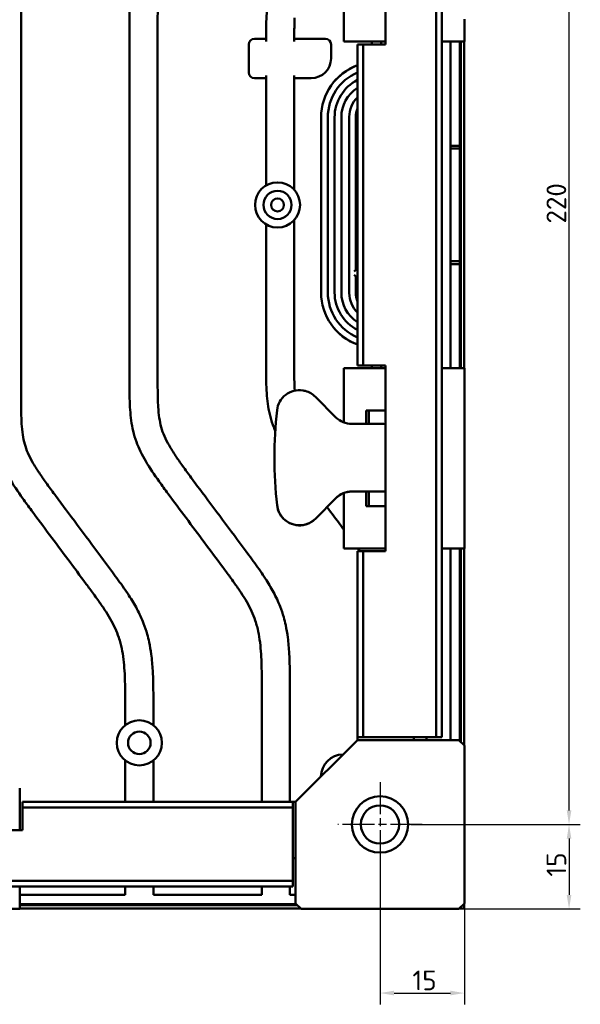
# Model space of a CAD drawing. Header units: millimetres. Extents: x 0 to 2239, y -60 to 841.
# Tile 58 of 165: x 566 to 666, y 423 to 597. Entities that reach past the tile are written whole.
import ezdxf

# ---------------------------------------------------------------- set-up
doc = ezdxf.new("R2010")
doc.units = ezdxf.units.MM
doc.linetypes.add('CHAIN', pattern=[0.3543, 0.2362, -0.0295, 0.0591, -0.0295])
for name, color, linetype, lineweight in [('Bemaßung (ISO)', 7, 'Continuous', 25), ('Mittelpunktmarkierung (ISO)', 7, 'Continuous', 25), ('Sichtbar (ISO)', 7, 'Continuous', 50)]:
    doc.layers.add(name, color=color, linetype=linetype, lineweight=lineweight)
doc.styles.add('Notiztext (DIN)', font='isocpeur.ttf')
doc.dimstyles.new('Standard (DIN)', dxfattribs={"dimtxt": 3.5, "dimasz": 2.5, "dimexe": 2, "dimexo": 0.5, "dimgap": 0.5, "dimtad": 1, "dimrnd": 1e-08, "dimtxsty": 'Notiztext (DIN)', "dimcen": 0.09, "dimdle": 10, "dimclrd": 256, "dimclre": 256, "dimclrt": 256, "dimadec": 0, "dimazin": 0, "dimtfac": 1, "dimtmove": 0, "dimatfit": 3, "dimfxl": 1, "dimtolj": 1, "dimtzin": 0, "dimlwd": -1, "dimlwe": -1, "dimarcsym": 0})

# ---------------------------------------------------------------- blocks, each defined once
blk = doc.blocks.new('*D18')
at = {"layer": 'Bemaßung (ISO)', "transparency": 16777216}
for p, q in [((635.79, 674.47), (665.86, 674.47)), ((663.86, 456.97), (663.86, 671.97)), ((635.79, 454.47), (665.86, 454.47))]:
    blk.add_line(p, q, dxfattribs=at)
for points in [[(663.45, 671.97), (664.28, 671.97), (663.86, 674.47)], [(663.45, 456.97), (664.28, 456.97), (663.86, 454.47)]]:
    blk.add_solid(points, dxfattribs=at)
at = {"layer": 'Defpoints', "color": 0, "transparency": 16777216}
for p in [(635.29, 674.47), (663.86, 674.47), (635.29, 454.47)]:
    blk.add_point(p, dxfattribs=at)
at = {"layer": 'Bemaßung (ISO)', "transparency": 16777216, "insert": (659.86, 561.16), "char_height": 3.5, "attachment_point": 1, "rotation": 90, "style": 'Notiztext (DIN)'}
blk.add_mtext('\\A1;220', dxfattribs=at)
blk = doc.blocks.new('*D19')
at = {"layer": 'Bemaßung (ISO)', "transparency": 16777216}
for p, q in [((635.79, 454.47), (665.86, 454.47)), ((663.86, 451.97), (663.86, 441.97)), ((644.79, 439.47), (665.86, 439.47))]:
    blk.add_line(p, q, dxfattribs=at)
for points in [[(663.45, 451.97), (664.28, 451.97), (663.86, 454.47)], [(663.45, 441.97), (664.28, 441.97), (663.86, 439.47)]]:
    blk.add_solid(points, dxfattribs=at)
at = {"layer": 'Defpoints', "color": 0, "transparency": 16777216}
for p in [(635.29, 454.47), (644.29, 439.47), (663.86, 439.47)]:
    blk.add_point(p, dxfattribs=at)
at = {"layer": 'Bemaßung (ISO)', "transparency": 16777216, "insert": (659.86, 445.21), "char_height": 3.5, "attachment_point": 1, "rotation": 90, "style": 'Notiztext (DIN)'}
blk.add_mtext('\\A1;15', dxfattribs=at)
blk = doc.blocks.new('*D27')
at = {"layer": 'Bemaßung (ISO)', "transparency": 16777216}
for p, q in [((630.29, 450.57), (630.29, 422.54)), ((645.29, 439.97), (645.29, 422.54)), ((632.79, 424.54), (642.79, 424.54))]:
    blk.add_line(p, q, dxfattribs=at)
for points in [[(632.79, 424.96), (632.79, 424.13), (630.29, 424.54)], [(642.79, 424.96), (642.79, 424.13), (645.29, 424.54)]]:
    blk.add_solid(points, dxfattribs=at)
at = {"layer": 'Defpoints', "color": 0, "transparency": 16777216}
for p in [(630.29, 451.07), (645.29, 440.47), (645.29, 424.54)]:
    blk.add_point(p, dxfattribs=at)
at = {"layer": 'Bemaßung (ISO)', "transparency": 16777216, "insert": (636.04, 428.54), "char_height": 3.5, "attachment_point": 1, "style": 'Notiztext (DIN)'}
blk.add_mtext('\\A1;15', dxfattribs=at)

msp = doc.modelspace()

# ---------------------------------------------------------------- linework, layer by layer
at = {"layer": 'Mittelpunktmarkierung (ISO)', "linetype": 'CHAIN', "ltscale": 23.990969}
for p, q in [((630.287, 461.971), (630.287, 446.971)), ((637.787, 454.471), (622.787, 454.471))]:
    msp.add_line(p, q, dxfattribs=at)
at = {"layer": 'Sichtbar (ISO)'}
for p, q in [((640.287, 469.971), (640.287, 658.971)), ((641.287, 469.971), (641.287, 658.971)), ((631.287, 603.56), (631.287, 592.971)), ((623.84, 596.471), (623.84, 601.971)), ((566.537, 531.146), (566.537, 598.996)), ((623.84, 593.471), (623.84, 596.471)), ((645.287, 597.471), (645.287, 593.471)), ((585.787, 596.008), (585.787, 534.134)), ((590.787, 534.134), (590.787, 596.008)), ((606.987, 587.971), (606.987, 592.971)), ((607.987, 593.971), (610.039, 593.971)), ((615.041, 593.971), (620.587, 593.971)), ((621.587, 592.971), (621.587, 590.471)), ((631.287, 593.471), (623.84, 593.471)), ((626.287, 535.971), (626.287, 592.971)), ((627.287, 592.971), (626.287, 592.971)), ((627.287, 535.971), (627.287, 592.971)), ((627.287, 592.971), (631.287, 592.971)), ((645.287, 593.47), (641.287, 593.47)), ((642.787, 593.47), (642.787, 574.971)), ((643.787, 593.471), (643.787, 593.471)), ((645.287, 593.471), (643.787, 593.471)), ((645.287, 593.471), (643.787, 593.471)), ((644.287, 593.471), (644.287, 593.471)), ((644.287, 593.471), (645.287, 593.471)), ((644.455, 574.971), (644.455, 593.47)), ((644.64, 535.471), (644.64, 593.47)), ((645.212, 593.47), (645.212, 535.471)), ((645.287, 593.471), (645.287, 593.471)), ((645.287, 593.471), (645.287, 593.471)), ((645.287, 593.471), (645.287, 593.471)), ((645.287, 593.471), (645.287, 593.47)), ((645.287, 593.471), (645.287, 593.471)), ((610.037, 587.471), (610.037, 567.908)), ((615.037, 567.167), (615.037, 587.471)), ((610.037, 586.971), (607.987, 586.971)), ((618.087, 586.971), (615.037, 586.971)), ((619.817, 548.921), (619.817, 580.021)), ((621.017, 580.021), (621.017, 548.921)), ((622.217, 580.021), (622.217, 548.921)), ((623.417, 548.921), (623.417, 580.021)), ((624.824, 580.096), (624.824, 548.846)), ((625.967, 580.096), (625.967, 552.971)), ((642.787, 574.971), (642.787, 574.471)), ((644.455, 574.971), (642.787, 574.971)), ((642.787, 574.471), (642.787, 554.471)), ((644.438, 574.471), (642.787, 574.471)), ((644.438, 574.471), (644.455, 574.971)), ((644.438, 554.471), (644.438, 574.471)), ((615.037, 537.122), (615.037, 561.774)), ((610.037, 561.033), (610.037, 537.122)), ((642.787, 554.471), (642.787, 553.971)), ((642.787, 554.471), (644.438, 554.471)), ((644.455, 553.971), (644.438, 554.471)), ((625.967, 552.971), (625.667, 552.671)), ((625.967, 552.971), (626.287, 552.971)), ((642.787, 553.971), (644.455, 553.971)), ((642.787, 553.971), (642.787, 535.471)), ((644.455, 535.471), (644.455, 553.971)), ((625.967, 551.771), (625.667, 552.071)), ((625.967, 551.771), (625.967, 548.846)), ((626.287, 551.771), (625.967, 551.771)), ((623.84, 532.471), (623.84, 535.471)), ((623.84, 535.471), (631.287, 535.471)), ((626.287, 535.971), (627.287, 535.971)), ((627.287, 535.971), (631.287, 535.971)), ((631.287, 535.971), (631.287, 525.571)), ((641.287, 535.471), (645.287, 535.471)), ((645.287, 535.471), (645.287, 531.471)), ((623.84, 526.971), (623.84, 532.471)), ((645.287, 531.471), (645.287, 507.471)), ((618.802, 530.413), (622.459, 526.756)), ((627.84, 527.971), (627.84, 526.971)), ((627.84, 527.971), (631.287, 527.971)), ((628.287, 527.971), (628.287, 525.584)), ((623.84, 525.855), (623.84, 526.971)), ((627.84, 526.971), (627.84, 525.584)), ((625.287, 525.584), (626.787, 525.584)), ((631.287, 525.571), (631.287, 513.571)), ((611.543, 519.591), (611.543, 519.582)), ((622.459, 512.413), (618.802, 508.756)), ((618.802, 508.747), (622.459, 512.404)), ((623.84, 511.971), (623.84, 513.305)), ((625.287, 513.584), (626.787, 513.584)), ((625.287, 513.576), (627.287, 513.576)), ((627.84, 513.575), (627.84, 511.971)), ((628.287, 513.573), (628.287, 513.538)), ((628.287, 513.538), (628.287, 510.971)), ((631.287, 513.565), (631.287, 513.571)), ((631.287, 513.565), (631.287, 502.971)), ((623.84, 506.471), (623.84, 511.971)), ((627.84, 511.971), (627.84, 510.971)), ((631.287, 510.971), (627.84, 510.971)), ((645.287, 507.471), (645.287, 503.471)), ((623.84, 503.471), (623.84, 506.471)), ((631.287, 503.471), (623.84, 503.471)), ((645.287, 503.471), (641.287, 503.471)), ((642.787, 503.471), (642.787, 469.471)), ((644.455, 469.302), (644.455, 503.471)), ((644.64, 469.118), (644.64, 503.471)), ((645.212, 503.471), (645.212, 468.546)), ((627.287, 502.971), (626.287, 502.971)), ((626.287, 469.971), (626.287, 502.971)), ((627.287, 469.971), (627.287, 502.971)), ((627.287, 502.971), (631.287, 502.971)), ((609.287, 477.971), (609.287, 458.471)), ((614.287, 458.471), (614.287, 477.971)), ((585.037, 474.983), (585.037, 472.093)), ((590.037, 472.093), (590.037, 474.983)), ((615.287, 458.471), (626.287, 469.471)), ((626.287, 469.471), (626.287, 469.971)), ((626.287, 469.971), (627.287, 469.971)), ((644.287, 469.471), (626.287, 469.471)), ((640.287, 469.971), (627.287, 469.971)), ((636.287, 469.971), (636.287, 469.471)), ((638.537, 469.471), (638.537, 469.971)), ((640.287, 469.971), (641.287, 469.971)), ((644.287, 469.471), (645.287, 468.471)), ((645.287, 468.471), (645.287, 440.471)), ((585.037, 465.848), (585.037, 458.471)), ((590.037, 458.471), (590.037, 465.848)), ((566.287, 460.918), (566.287, 453.471)), ((566.787, 458.471), (614.787, 458.471)), ((566.787, 458.471), (566.787, 457.471)), ((614.787, 457.471), (614.787, 458.471)), ((614.787, 458.471), (615.287, 458.471)), ((615.287, 458.471), (615.287, 440.471)), ((614.787, 457.471), (566.787, 457.471)), ((566.787, 453.471), (566.787, 457.471)), ((614.787, 457.471), (614.787, 444.471)), ((566.787, 453.471), (556.379, 453.471)), ((615.287, 448.471), (614.787, 448.471)), ((614.787, 444.471), (175.787, 444.471)), ((614.787, 443.471), (614.787, 444.471)), ((614.787, 443.471), (175.787, 443.471)), ((566.287, 443.471), (566.287, 439.471)), ((585.037, 443.471), (585.037, 441.971)), ((590.037, 441.971), (590.037, 443.471)), ((609.287, 443.471), (609.287, 441.971)), ((614.287, 441.971), (614.287, 443.471)), ((585.037, 441.971), (566.287, 441.971)), ((609.287, 441.971), (590.037, 441.971)), ((615.287, 441.971), (614.287, 441.971)), ((566.287, 439.471), (562.287, 439.471)), ((615.455, 440.302), (566.287, 440.302)), ((566.287, 440.118), (615.64, 440.118)), ((616.212, 439.546), (566.287, 439.546)), ((616.287, 439.471), (615.287, 440.471)), ((644.287, 439.471), (616.287, 439.471)), ((645.287, 440.471), (644.287, 439.471)), ((645.212, 439.546), (644.362, 439.546)), ((645.212, 440.396), (645.212, 439.546))]:
    msp.add_line(p, q, dxfattribs=at)
for centre, radius in [((612.083, 564.471), 4), ((612.083, 564.471), 2.5), ((612.083, 564.471), 1.15), ((587.537, 468.971), 4), ((587.537, 468.971), 2), ((630.287, 454.471), 5), ((630.287, 454.471), 3.4)]:
    msp.add_circle(centre, radius, dxfattribs=at)
for centre, radius, start, end in [((607.987, 592.971), 1, 90, 180), ((620.587, 592.971), 1, 0, 90), ((629.667, 592.971), 0.875, 145.1501, 180), ((629.667, 592.971), 0.875, 0, 34.8499), ((618.087, 590.471), 3.5, 270, 0), ((629.667, 580.021), 9.85, 110.06874, 180), ((629.667, 580.021), 9.841, 112.0488, 141.2482), ((607.987, 587.971), 1, 180, 270), ((629.667, 580.021), 8.65, 113.00126, 180), ((629.667, 580.021), 7.45, 116.98076, 180), ((629.667, 580.021), 6.25, 122.73811, 180), ((629.667, 580.096), 4.843, 134.2557, 180), ((629.667, 580.096), 3.7, 155.9955, 180), ((629.667, 580.096), 5, 222.26858, 227.46815), ((629.667, 548.921), 9.85, 180, 249.93126), ((629.667, 548.921), 8.65, 180, 246.99874), ((629.667, 548.921), 7.45, 180, 243.01924), ((629.667, 548.921), 6.25, 180, 237.26189), ((629.667, 548.846), 4.843, 180, 225.7443), ((629.667, 548.846), 3.7, 180, 204.0045), ((629.667, 548.921), 9.841, 218.7518, 247.9512), ((629.667, 535.971), 0.875, 180, 214.8499), ((629.667, 535.971), 0.875, 325.1501, 0), ((623.797, 462.911), 4, 91.01166, 178.98834)]:
    msp.add_arc(centre, radius, start, end, dxfattribs=at)
for centre, major_axis, ratio, start_param, end_param in [((615.973, 527.585), (-2.834, 2.827), 0.9986408, 5.3420829, 6.9591538), ((615.973, 527.584), (4, 0), 0.9999957, 0.7853982, 1.3089641), ((690.087, 519.485), (-55.645, 55.509), 0.9986408, 0.6759685, 0.8910203), ((625.287, 529.584), (4, 0), 0.9999957, 3.9269908, 4.712389), ((626.787, 525.571), (4.5, 0), 0.0029168, 0, 1.5707963), ((690.087, 519.475), (55.645, -55.509), 0.9986408, 3.925087, 4.0326129), ((625.287, 509.584), (-4, 0), 0.9999957, 4.712389, 5.4977871), ((625.287, 509.576), (4, 0), 0.9999957, 1.5707963, 2.3561945), ((626.787, 513.571), (4.5, 0), 0.0029168, 0, 1.5707963), ((627.287, 513.573), (1, 0), 0.0029168, 0, 1.5707963), ((615.973, 511.585), (2.834, -2.827), 0.9986408, 4.0326129, 5.6496863), ((615.973, 511.576), (-2.834, 2.827), 0.9986408, 0.8910203, 2.1642662), ((615.973, 511.584), (-4, 0), 0.9999957, 1.8326286, 2.3561945), ((615.973, 511.576), (4, 0), 0.9999957, 5.003026, 5.4977871)]:
    msp.add_ellipse(centre, major_axis=major_axis, ratio=ratio, start_param=start_param, end_param=end_param, dxfattribs=at)
for points, knots in [([(585.787, 596.008), (585.787, 597.343), (585.787, 598.678), (585.824, 600.013), (585.842, 600.701), (585.871, 601.389), (585.919, 602.076), (586.008, 603.33), (586.165, 604.582), (586.457, 605.804), (586.614, 606.46), (586.81, 607.108), (587.045, 607.74), (587.49, 608.938), (588.075, 610.081), (588.728, 611.181), (589.086, 611.784), (589.465, 612.373), (589.856, 612.956), (590.272, 613.576), (590.702, 614.188), (591.14, 614.795), (591.642, 615.49), (592.155, 616.179), (592.668, 616.866), (594.812, 619.735), (596.981, 622.584), (599.143, 625.439), (600.263, 626.918), (601.381, 628.399), (602.494, 629.883), (602.855, 630.364), (603.215, 630.845), (603.573, 631.329), (603.841, 631.692), (604.108, 632.056), (604.372, 632.422), (604.785, 632.995), (605.191, 633.572), (605.582, 634.161), (606.274, 635.203), (606.92, 636.279), (607.447, 637.413), (607.696, 637.946), (607.918, 638.492), (608.108, 639.049), (608.22, 639.376), (608.321, 639.706), (608.411, 640.04), (608.574, 640.643), (608.702, 641.256), (608.805, 641.872), (608.915, 642.535), (608.996, 643.202), (609.057, 643.871), (609.124, 644.591), (609.168, 645.313), (609.2, 646.035), (609.234, 646.826), (609.253, 647.617), (609.265, 648.408), (609.285, 649.685), (609.287, 650.962), (609.287, 652.239)], [0, 0, 0, 0, 0.0635995, 0.0635995, 0.0635995, 0.0964043, 0.0964043, 0.0964043, 0.1562837, 0.1562837, 0.1562837, 0.1883996, 0.1883996, 0.1883996, 0.249265, 0.249265, 0.249265, 0.2826229, 0.2826229, 0.2826229, 0.3181967, 0.3181967, 0.3181967, 0.3590107, 0.3590107, 0.3590107, 0.5293564, 0.5293564, 0.5293564, 0.6176027, 0.6176027, 0.6176027, 0.6462194, 0.6462194, 0.6462194, 0.6676879, 0.6676879, 0.6676879, 0.7012806, 0.7012806, 0.7012806, 0.7608135, 0.7608135, 0.7608135, 0.7888142, 0.7888142, 0.7888142, 0.8052717, 0.8052717, 0.8052717, 0.8350382, 0.8350382, 0.8350382, 0.8670329, 0.8670329, 0.8670329, 0.9014725, 0.9014725, 0.9014725, 0.9391743, 0.9391743, 0.9391743, 1, 1, 1, 1]), ([(614.287, 652.239), (614.287, 650.663), (614.287, 649.088), (614.251, 647.513), (614.233, 646.718), (614.206, 645.923), (614.163, 645.129), (614.112, 644.206), (614.039, 643.285), (613.927, 642.367), (613.817, 641.468), (613.67, 640.573), (613.471, 639.689), (613.272, 638.808), (613.021, 637.938), (612.712, 637.088), (612.41, 636.257), (612.053, 635.446), (611.655, 634.656), (611.266, 633.883), (610.836, 633.13), (610.379, 632.395), (609.825, 631.505), (609.23, 630.641), (608.62, 629.788), (607.802, 628.643), (606.957, 627.518), (606.11, 626.394), (604.802, 624.657), (603.49, 622.922), (602.177, 621.188), (600.86, 619.448), (599.542, 617.709), (598.228, 615.967), (597.287, 614.722), (596.349, 613.475), (595.431, 612.212), (594.766, 611.297), (594.111, 610.374), (593.505, 609.42), (593.16, 608.878), (592.83, 608.325), (592.528, 607.758), (592.27, 607.274), (592.033, 606.779), (591.83, 606.27), (591.644, 605.801), (591.487, 605.32), (591.362, 604.831), (591.23, 604.31), (591.133, 603.781), (591.06, 603.249), (590.975, 602.631), (590.922, 602.009), (590.885, 601.386), (590.856, 600.911), (590.838, 600.436), (590.825, 599.961), (590.813, 599.545), (590.806, 599.13), (590.801, 598.714), (590.79, 597.812), (590.787, 596.91), (590.787, 596.008)], [0, 0, 0, 0, 0.075046, 0.075046, 0.075046, 0.1129229, 0.1129229, 0.1129229, 0.1569453, 0.1569453, 0.1569453, 0.200099, 0.200099, 0.200099, 0.2431301, 0.2431301, 0.2431301, 0.2852442, 0.2852442, 0.2852442, 0.3264448, 0.3264448, 0.3264448, 0.3763269, 0.3763269, 0.3763269, 0.4432629, 0.4432629, 0.4432629, 0.5467097, 0.5467097, 0.5467097, 0.6505088, 0.6505088, 0.6505088, 0.724752, 0.724752, 0.724752, 0.7785569, 0.7785569, 0.7785569, 0.809146, 0.809146, 0.809146, 0.8352317, 0.8352317, 0.8352317, 0.8592736, 0.8592736, 0.8592736, 0.8848531, 0.8848531, 0.8848531, 0.9145683, 0.9145683, 0.9145683, 0.9372192, 0.9372192, 0.9372192, 0.9570244, 0.9570244, 0.9570244, 1, 1, 1, 1]), ([(610.038, 593.471), (610.04, 594.639), (610.054, 595.808), (610.093, 596.976), (610.116, 597.656), (610.147, 598.335), (610.199, 599.014), (610.292, 600.252), (610.453, 601.488), (610.748, 602.694), (610.907, 603.341), (611.104, 603.98), (611.339, 604.603), (611.438, 604.865), (611.543, 605.125), (611.655, 605.382)], [0, 0, 0, 0, 0.0699087, 0.0699087, 0.0699087, 0.11060782, 0.11060782, 0.11060782, 0.18489709, 0.18489709, 0.18489709, 0.22474159, 0.22474159, 0.22474159, 0.24149273, 0.24149273, 0.24149273, 0.24149273]), ([(615.123, 597.663), (615.112, 597.417), (615.102, 597.171), (615.094, 596.925), (615.081, 596.514), (615.072, 596.104), (615.064, 595.693), (615.051, 594.952), (615.041, 594.211), (615.038, 593.471)], [0.932106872, 0.932106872, 0.932106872, 0.932106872, 0.944064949, 0.944064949, 0.944064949, 0.964014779, 0.964014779, 0.964014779, 0.999999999, 0.999999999, 0.999999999, 0.999999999]), ([(611.688, 524.357), (611.535, 524.703), (611.141, 525.671), (610.483, 527.885), (610.163, 530.486), (610.033, 533.763), (610.037, 535.787), (610.037, 537.122)], [0.74880256, 0.74880256, 0.74880256, 0.74880256, 0.77076835, 0.80945275, 0.88252312, 0.92244823, 1, 1, 1, 1]), ([(615.037, 537.122), (615.037, 535.749), (615.034, 534.376), (615.074, 533.004), (615.088, 532.531), (615.107, 532.058), (615.137, 531.585), (615.138, 531.557), (615.14, 531.528), (615.142, 531.499)], [0, 0, 0, 0, 0.065517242, 0.065517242, 0.065517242, 0.08810313, 0.08810313, 0.08810313, 0.089478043, 0.089478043, 0.089478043, 0.089478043]), ([(609.287, 477.971), (609.287, 479.884), (609.291, 481.797), (609.209, 483.708), (609.151, 485.077), (609.049, 486.444), (608.83, 487.796), (608.73, 488.41), (608.607, 489.021), (608.449, 489.623), (608.357, 489.975), (608.253, 490.324), (608.137, 490.669), (607.948, 491.229), (607.728, 491.779), (607.481, 492.316), (606.958, 493.454), (606.318, 494.534), (605.63, 495.581), (605.243, 496.17), (604.84, 496.748), (604.431, 497.322), (604.166, 497.694), (603.897, 498.065), (603.627, 498.434), (603.209, 499.006), (602.787, 499.576), (602.365, 500.145), (601.268, 501.623), (600.169, 503.101), (599.068, 504.577), (596.919, 507.457), (594.761, 510.33), (592.628, 513.221), (592.1, 513.935), (591.574, 514.651), (591.058, 515.374), (590.218, 516.548), (589.403, 517.741), (588.673, 518.985), (588.029, 520.085), (587.45, 521.225), (587.012, 522.421), (586.783, 523.046), (586.593, 523.687), (586.44, 524.336), (586.151, 525.561), (585.997, 526.813), (585.911, 528.068), (585.863, 528.754), (585.836, 529.441), (585.818, 530.128), (585.784, 531.463), (585.787, 532.798), (585.787, 534.134)], [0, 0, 0, 0, 0.0912872, 0.0912872, 0.0912872, 0.1566356, 0.1566356, 0.1566356, 0.1863172, 0.1863172, 0.1863172, 0.2037018, 0.2037018, 0.2037018, 0.2318928, 0.2318928, 0.2318928, 0.2915926, 0.2915926, 0.2915926, 0.325185, 0.325185, 0.325185, 0.3469854, 0.3469854, 0.3469854, 0.3807659, 0.3807659, 0.3807659, 0.4685168, 0.4685168, 0.4685168, 0.6397604, 0.6397604, 0.6397604, 0.6820993, 0.6820993, 0.6820993, 0.7508886, 0.7508886, 0.7508886, 0.8116364, 0.8116364, 0.8116364, 0.843424, 0.843424, 0.843424, 0.9034672, 0.9034672, 0.9034672, 0.9362744, 0.9362744, 0.9362744, 1, 1, 1, 1]), ([(590.787, 534.134), (590.787, 532.761), (590.784, 531.388), (590.824, 530.016), (590.838, 529.543), (590.857, 529.07), (590.887, 528.597), (590.927, 527.945), (590.987, 527.295), (591.084, 526.649), (591.167, 526.091), (591.277, 525.537), (591.429, 524.995), (591.577, 524.467), (591.765, 523.949), (591.984, 523.445), (592.231, 522.879), (592.516, 522.329), (592.822, 521.792), (593.185, 521.156), (593.575, 520.536), (593.981, 519.926), (594.386, 519.317), (594.806, 518.717), (595.233, 518.122), (595.733, 517.424), (596.241, 516.732), (596.751, 516.042), (597.394, 515.172), (598.038, 514.304), (598.684, 513.437), (601.458, 509.712), (604.248, 506), (607.008, 502.264), (607.696, 501.332), (608.383, 500.398), (609.044, 499.446), (609.349, 499.007), (609.649, 498.564), (609.94, 498.115), (610.445, 497.336), (610.926, 496.54), (611.363, 495.721), (611.805, 494.893), (612.204, 494.041), (612.544, 493.167), (612.789, 492.539), (613.003, 491.9), (613.186, 491.252), (613.317, 490.787), (613.432, 490.318), (613.533, 489.846), (613.686, 489.13), (613.807, 488.407), (613.902, 487.68), (614.027, 486.722), (614.109, 485.759), (614.164, 484.794), (614.208, 484.031), (614.236, 483.267), (614.254, 482.503), (614.29, 480.993), (614.287, 479.482), (614.287, 477.971)], [0, 0, 0, 0, 0.0655172, 0.0655172, 0.0655172, 0.0881031, 0.0881031, 0.0881031, 0.1192752, 0.1192752, 0.1192752, 0.1461621, 0.1461621, 0.1461621, 0.1723561, 0.1723561, 0.1723561, 0.201837, 0.201837, 0.201837, 0.2367427, 0.2367427, 0.2367427, 0.2716348, 0.2716348, 0.2716348, 0.3125572, 0.3125572, 0.3125572, 0.3640755, 0.3640755, 0.3640755, 0.5854125, 0.5854125, 0.5854125, 0.6406541, 0.6406541, 0.6406541, 0.6661473, 0.6661473, 0.6661473, 0.7104263, 0.7104263, 0.7104263, 0.7551941, 0.7551941, 0.7551941, 0.7873139, 0.7873139, 0.7873139, 0.8103575, 0.8103575, 0.8103575, 0.8453065, 0.8453065, 0.8453065, 0.8914211, 0.8914211, 0.8914211, 0.9279006, 0.9279006, 0.9279006, 1, 1, 1, 1]), ([(617.009, 531.448), (616.886, 531.481), (616.752, 531.51), (616.615, 531.533), (616.6, 531.535), (616.586, 531.537)], [-0.151830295, -0.151830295, -0.151830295, -0.151830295, -0.113591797, -0.113591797, -0.1091437, -0.1091437, -0.1091437, -0.1091437]), ([(585.037, 474.983), (585.037, 476.896), (585.041, 478.809), (584.959, 480.72), (584.901, 482.089), (584.799, 483.456), (584.58, 484.808), (584.48, 485.422), (584.357, 486.033), (584.199, 486.635), (584.107, 486.987), (584.003, 487.336), (583.887, 487.681), (583.698, 488.241), (583.478, 488.791), (583.231, 489.328), (582.708, 490.466), (582.068, 491.546), (581.38, 492.592), (580.993, 493.181), (580.59, 493.76), (580.181, 494.334), (579.916, 494.706), (579.647, 495.077), (579.377, 495.446), (578.959, 496.018), (578.537, 496.588), (578.115, 497.157), (577.018, 498.635), (575.919, 500.113), (574.818, 501.589), (572.669, 504.468), (570.511, 507.342), (568.378, 510.233), (567.85, 510.947), (567.324, 511.663), (566.808, 512.386), (565.968, 513.56), (565.153, 514.753), (564.423, 515.997), (563.779, 517.097), (563.2, 518.237), (562.762, 519.433), (562.533, 520.058), (562.343, 520.699), (562.19, 521.348), (561.901, 522.573), (561.747, 523.825), (561.661, 525.08), (561.613, 525.766), (561.586, 526.453), (561.568, 527.14), (561.534, 528.475), (561.537, 529.81), (561.537, 531.146)], [0, 0, 0, 0, 0.0912872, 0.0912872, 0.0912872, 0.1566356, 0.1566356, 0.1566356, 0.1863172, 0.1863172, 0.1863172, 0.2037018, 0.2037018, 0.2037018, 0.2318928, 0.2318928, 0.2318928, 0.2915926, 0.2915926, 0.2915926, 0.325185, 0.325185, 0.325185, 0.3469854, 0.3469854, 0.3469854, 0.3807659, 0.3807659, 0.3807659, 0.4685168, 0.4685168, 0.4685168, 0.6397604, 0.6397604, 0.6397604, 0.6820993, 0.6820993, 0.6820993, 0.7508886, 0.7508886, 0.7508886, 0.8116364, 0.8116364, 0.8116364, 0.843424, 0.843424, 0.843424, 0.9034672, 0.9034672, 0.9034672, 0.9362744, 0.9362744, 0.9362744, 1, 1, 1, 1]), ([(566.537, 531.146), (566.537, 529.773), (566.534, 528.4), (566.574, 527.028), (566.588, 526.555), (566.607, 526.082), (566.637, 525.609), (566.677, 524.957), (566.737, 524.307), (566.834, 523.661), (566.917, 523.103), (567.027, 522.549), (567.179, 522.007), (567.327, 521.478), (567.515, 520.961), (567.734, 520.457), (567.981, 519.891), (568.266, 519.341), (568.572, 518.804), (568.935, 518.168), (569.325, 517.548), (569.731, 516.938), (570.136, 516.329), (570.556, 515.729), (570.983, 515.134), (571.483, 514.436), (571.991, 513.744), (572.501, 513.054), (573.144, 512.184), (573.788, 511.316), (574.434, 510.449), (577.208, 506.724), (579.998, 503.012), (582.758, 499.276), (583.446, 498.344), (584.133, 497.41), (584.794, 496.458), (585.099, 496.019), (585.399, 495.576), (585.69, 495.127), (586.195, 494.348), (586.676, 493.552), (587.113, 492.733), (587.555, 491.905), (587.954, 491.053), (588.294, 490.179), (588.539, 489.551), (588.753, 488.912), (588.936, 488.264), (589.067, 487.799), (589.182, 487.33), (589.283, 486.858), (589.436, 486.142), (589.557, 485.419), (589.652, 484.692), (589.777, 483.734), (589.859, 482.771), (589.914, 481.806), (589.958, 481.043), (589.986, 480.279), (590.004, 479.515), (590.04, 478.005), (590.037, 476.494), (590.037, 474.983)], [0, 0, 0, 0, 0.0655172, 0.0655172, 0.0655172, 0.0881031, 0.0881031, 0.0881031, 0.1192752, 0.1192752, 0.1192752, 0.1461621, 0.1461621, 0.1461621, 0.1723561, 0.1723561, 0.1723561, 0.201837, 0.201837, 0.201837, 0.2367427, 0.2367427, 0.2367427, 0.2716348, 0.2716348, 0.2716348, 0.3125572, 0.3125572, 0.3125572, 0.3640755, 0.3640755, 0.3640755, 0.5854125, 0.5854125, 0.5854125, 0.6406541, 0.6406541, 0.6406541, 0.6661473, 0.6661473, 0.6661473, 0.7104263, 0.7104263, 0.7104263, 0.7551941, 0.7551941, 0.7551941, 0.7873139, 0.7873139, 0.7873139, 0.8103575, 0.8103575, 0.8103575, 0.8453065, 0.8453065, 0.8453065, 0.8914211, 0.8914211, 0.8914211, 0.9279006, 0.9279006, 0.9279006, 1, 1, 1, 1]), ([(623.84, 506.864), (623.666, 507.098), (622.681, 508.419), (621.693, 509.739), (620.881, 510.826)], [0.336312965, 0.336312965, 0.336312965, 0.336312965, 0.353204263, 0.431916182, 0.431916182, 0.431916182, 0.431916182]), ([(615.218, 507.649), (615.417, 507.611), (615.626, 507.586), (616.265, 507.564), (616.71, 507.622), (617.113, 507.742), (617.117, 507.742), (617.12, 507.743)], [-1.9249245, -1.9249245, -1.9249245, -1.9249245, -1.86149562, -1.86149562, -1.73617345, -1.73617345, -1.73519642, -1.73519642, -1.73519642, -1.73519642]), ([(616.586, 507.632), (616.6, 507.634), (616.615, 507.636), (616.752, 507.659), (616.886, 507.688), (617.009, 507.721)], [-0.199507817, -0.199507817, -0.199507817, -0.199507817, -0.195060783, -0.195060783, -0.156822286, -0.156822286, -0.156822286, -0.156822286]), ([(626.735, 502.971), (626.695, 503.025), (626.571, 503.191), (626.448, 503.358), (626.364, 503.471)], [0.242509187, 0.242509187, 0.242509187, 0.242509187, 0.246414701, 0.254546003, 0.254546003, 0.254546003, 0.254546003])]:
    msp.add_open_spline(points, degree=3, knots=knots, dxfattribs=at)
for points in [[(625.968, 589.15), (625.97, 589.147), (625.971, 589.145), (625.973, 589.142)], [(621.986, 586.187), (621.988, 586.185), (621.99, 586.183), (621.992, 586.181)], [(621.986, 542.754), (621.988, 542.756), (621.99, 542.758), (621.992, 542.76)], [(625.968, 539.791), (625.97, 539.794), (625.971, 539.797), (625.973, 539.799)]]:
    msp.add_open_spline(points, degree=3, dxfattribs=at)

# ---------------------------------------------------------------- dimensions: what is measured, and where the dimension line sits
at = {"layer": 'Bemaßung (ISO)'}
for base, p1, p2, angle, picture, middle in [((663.863, 674.471), (635.287, 454.471), (635.287, 674.471), 90, '*D18', (663.863, 564.481)), ((663.863, 439.471), (635.287, 454.471), (644.287, 439.471), 90, '*D19', (663.863, 446.961)), ((645.287, 424.545), (630.287, 451.071), (645.287, 440.471), 180, '*D27', (637.787, 424.545))]:
    dim = msp.add_linear_dim(base=base, p1=p1, p2=p2, angle=angle, dimstyle='Standard (DIN)', override={"dimgap": 0.5, "dimdec": 2, "dimtol": 0, "dimlim": 0, "dimtp": 0, "dimtm": 0, "dimtdec": 2, "dimtofl": 0, "dimatfit": 1}, dxfattribs=at)
    dim.commit()
    dim.dimension.update_dxf_attribs({"geometry": picture, "text_midpoint": middle, "dimtype": 160})

doc.saveas('drawing.dxf')
